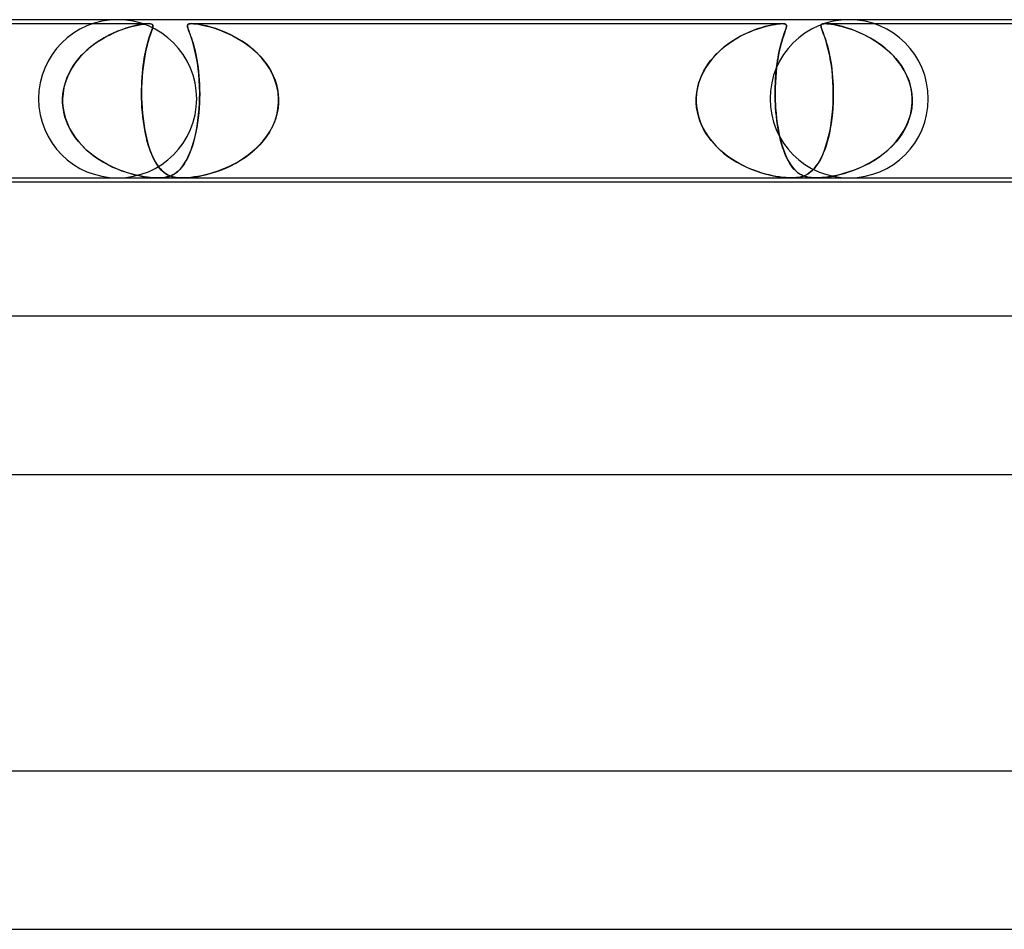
# Model space of a CAD drawing. Header units: millimetres. Extents: x -305 to 305, y -2 to 230.
# Tile 20 of 63: x -132 to -107, y 207 to 230. Entities that reach past the tile are written whole.
import ezdxf

# ---------------------------------------------------------------- set-up
doc = ezdxf.new("R2010")
doc.units = ezdxf.units.MM
doc.layers.add('HIDDEN', color=7, linetype='Continuous')
doc.layers.add('THICK', color=7, linetype='Continuous')

msp = doc.modelspace()

# ---------------------------------------------------------------- linework, layer by layer
at = {"layer": 'HIDDEN'}
for p, q in [((-143.652, 229.9), (-128.713, 229.9)), ((-129.233, 229.802), (-129.149, 229.825)), ((-129.105, 229.837), (-129.2, 229.811)), ((-129.149, 229.825), (-129.065, 229.847)), ((-129.013, 229.859), (-129.105, 229.837)), ((-129.065, 229.847), (-128.983, 229.865)), ((-128.925, 229.876), (-129.013, 229.859)), ((-128.983, 229.865), (-128.905, 229.88)), ((-128.844, 229.889), (-128.925, 229.876)), ((-128.905, 229.88), (-128.833, 229.891)), ((-128.772, 229.897), (-128.844, 229.889)), ((-128.833, 229.891), (-128.768, 229.898)), ((-128.712, 229.9), (-128.772, 229.897)), ((-128.768, 229.898), (-128.713, 229.9)), ((-128.713, 229.9), (-128.668, 229.897)), ((-128.67, 229.898), (-128.712, 229.9)), ((-128.64, 229.891), (-128.67, 229.898)), ((-128.668, 229.897), (-128.636, 229.889)), ((-128.621, 229.88), (-128.64, 229.891)), ((-128.636, 229.889), (-128.618, 229.876)), ((-128.611, 229.865), (-128.621, 229.88)), ((-128.618, 229.876), (-128.609, 229.859)), ((-128.613, 229.802), (-128.608, 229.825)), ((-128.607, 229.847), (-128.611, 229.865)), ((-128.607, 229.837), (-128.611, 229.811)), ((-128.609, 229.859), (-128.607, 229.837)), ((-128.608, 229.825), (-128.607, 229.847)), ((-127.735, 229.842), (-127.732, 229.865)), ((-127.734, 229.857), (-127.735, 229.839)), ((-127.731, 229.811), (-127.735, 229.842)), ((-127.735, 229.839), (-127.732, 229.817)), ((-127.729, 229.872), (-127.734, 229.857)), ((-127.732, 229.865), (-127.719, 229.882)), ((-127.717, 229.884), (-127.729, 229.872)), ((-127.719, 229.882), (-127.698, 229.893)), ((-127.698, 229.893), (-127.717, 229.884)), ((-127.669, 229.898), (-127.698, 229.893)), ((-127.698, 229.893), (-127.669, 229.898)), ((-127.632, 229.9), (-127.669, 229.898)), ((-127.669, 229.898), (-127.632, 229.9)), ((-127.632, 229.9), (-127.584, 229.898)), ((-127.632, 229.9), (-112.691, 229.9)), ((-127.584, 229.898), (-127.63, 229.9)), ((-127.526, 229.893), (-127.584, 229.898)), ((-127.584, 229.898), (-127.528, 229.893)), ((-127.528, 229.893), (-127.464, 229.884)), ((-127.452, 229.882), (-127.526, 229.893)), ((-127.464, 229.884), (-127.396, 229.872)), ((-127.361, 229.865), (-127.452, 229.882)), ((-127.396, 229.872), (-127.323, 229.857)), ((-127.255, 229.842), (-127.361, 229.865)), ((-127.323, 229.857), (-127.246, 229.839)), ((-127.141, 229.811), (-127.255, 229.842)), ((-127.246, 229.839), (-127.163, 229.817)), ((-113.173, 229.813), (-113.094, 229.834)), ((-113.046, 229.846), (-113.133, 229.824)), ((-113.094, 229.834), (-113.016, 229.853)), ((-112.963, 229.865), (-113.046, 229.846)), ((-113.016, 229.853), (-112.941, 229.869)), ((-112.883, 229.88), (-112.963, 229.865)), ((-112.941, 229.869), (-112.869, 229.882)), ((-112.81, 229.891), (-112.883, 229.88)), ((-112.869, 229.882), (-112.803, 229.892)), ((-112.745, 229.898), (-112.81, 229.891)), ((-112.803, 229.892), (-112.743, 229.898)), ((-112.691, 229.9), (-112.745, 229.898)), ((-112.743, 229.898), (-112.692, 229.9)), ((-112.692, 229.9), (-112.649, 229.898)), ((-112.65, 229.898), (-112.691, 229.9)), ((-112.622, 229.892), (-112.65, 229.898)), ((-112.649, 229.898), (-112.619, 229.891)), ((-112.603, 229.882), (-112.622, 229.892)), ((-112.619, 229.891), (-112.6, 229.88)), ((-112.591, 229.869), (-112.603, 229.882)), ((-112.6, 229.88), (-112.589, 229.865)), ((-112.586, 229.853), (-112.591, 229.869)), ((-112.589, 229.865), (-112.585, 229.846)), ((-112.589, 229.813), (-112.585, 229.834)), ((-112.585, 229.846), (-112.587, 229.824)), ((-112.585, 229.834), (-112.586, 229.853)), ((-111.714, 229.851), (-111.708, 229.871)), ((-111.712, 229.861), (-111.714, 229.845)), ((-111.712, 229.826), (-111.714, 229.851)), ((-111.714, 229.845), (-111.712, 229.826)), ((-111.705, 229.875), (-111.712, 229.861)), ((-111.712, 229.826), (-111.707, 229.804)), ((-111.705, 229.795), (-111.712, 229.826)), ((-111.708, 229.871), (-111.694, 229.885)), ((-111.693, 229.885), (-111.705, 229.875)), ((-111.694, 229.885), (-111.673, 229.894)), ((-111.673, 229.893), (-111.693, 229.885)), ((-111.646, 229.898), (-111.673, 229.893)), ((-111.673, 229.894), (-111.645, 229.898)), ((-111.61, 229.9), (-111.646, 229.898)), ((-111.645, 229.898), (-111.61, 229.9)), ((-111.61, 229.9), (-111.566, 229.898)), ((-111.565, 229.898), (-111.609, 229.9)), ((-111.609, 229.9), (-96.67, 229.9)), ((-111.566, 229.898), (-111.513, 229.894)), ((-111.513, 229.894), (-111.565, 229.898)), ((-111.447, 229.885), (-111.513, 229.894)), ((-111.513, 229.894), (-111.454, 229.886)), ((-111.454, 229.886), (-111.39, 229.875)), ((-111.367, 229.871), (-111.447, 229.885)), ((-111.39, 229.875), (-111.323, 229.862)), ((-111.274, 229.851), (-111.367, 229.871)), ((-111.323, 229.862), (-111.252, 229.846)), ((-111.172, 229.826), (-111.274, 229.851)), ((-111.252, 229.846), (-111.176, 229.827)), ((-111.176, 229.827), (-111.096, 229.804)), ((-111.064, 229.795), (-111.172, 229.826)), ((-129.725, 229.605), (-129.839, 229.544)), ((-129.79, 229.571), (-129.692, 229.621)), ((-129.612, 229.659), (-129.725, 229.605)), ((-129.692, 229.621), (-129.595, 229.667)), ((-129.503, 229.706), (-129.612, 229.659)), ((-129.595, 229.667), (-129.5, 229.707)), ((-129.397, 229.747), (-129.503, 229.706)), ((-129.5, 229.707), (-129.408, 229.743)), ((-129.408, 229.743), (-129.318, 229.774)), ((-129.296, 229.782), (-129.397, 229.747)), ((-129.318, 229.774), (-129.233, 229.802)), ((-129.2, 229.811), (-129.296, 229.782)), ((-128.679, 229.605), (-128.7, 229.544)), ((-128.691, 229.571), (-128.674, 229.621)), ((-128.661, 229.659), (-128.679, 229.605)), ((-128.674, 229.621), (-128.658, 229.667)), ((-128.644, 229.706), (-128.661, 229.659)), ((-128.658, 229.667), (-128.643, 229.707)), ((-128.63, 229.747), (-128.644, 229.706)), ((-128.643, 229.707), (-128.631, 229.743)), ((-128.631, 229.743), (-128.621, 229.774)), ((-128.618, 229.782), (-128.63, 229.747)), ((-128.621, 229.774), (-128.613, 229.802)), ((-128.611, 229.811), (-128.618, 229.782)), ((-127.732, 229.817), (-127.725, 229.791)), ((-127.72, 229.774), (-127.731, 229.811)), ((-127.725, 229.791), (-127.716, 229.761)), ((-127.704, 229.729), (-127.72, 229.774)), ((-127.716, 229.761), (-127.703, 229.727)), ((-127.683, 229.674), (-127.704, 229.729)), ((-127.703, 229.727), (-127.688, 229.688)), ((-127.688, 229.688), (-127.672, 229.643)), ((-127.66, 229.611), (-127.683, 229.674)), ((-127.672, 229.643), (-127.653, 229.593)), ((-127.634, 229.537), (-127.66, 229.611)), ((-127.653, 229.593), (-127.634, 229.536)), ((-127.163, 229.817), (-127.076, 229.792)), ((-127.02, 229.774), (-127.141, 229.811)), ((-127.076, 229.792), (-126.986, 229.762)), ((-126.893, 229.729), (-127.02, 229.774)), ((-126.986, 229.762), (-126.892, 229.728)), ((-126.761, 229.674), (-126.893, 229.729)), ((-126.892, 229.728), (-126.794, 229.688)), ((-126.794, 229.688), (-126.693, 229.644)), ((-126.624, 229.611), (-126.761, 229.674)), ((-126.693, 229.644), (-126.59, 229.593)), ((-126.485, 229.537), (-126.624, 229.611)), ((-126.59, 229.593), (-126.486, 229.537)), ((-113.75, 229.581), (-113.859, 229.519)), ((-113.779, 229.565), (-113.688, 229.613)), ((-113.641, 229.636), (-113.75, 229.581)), ((-113.688, 229.613), (-113.596, 229.656)), ((-113.533, 229.685), (-113.641, 229.636)), ((-113.596, 229.656), (-113.506, 229.696)), ((-113.427, 229.728), (-113.533, 229.685)), ((-113.506, 229.696), (-113.419, 229.731)), ((-113.324, 229.765), (-113.427, 229.728)), ((-113.419, 229.731), (-113.333, 229.762)), ((-113.333, 229.762), (-113.251, 229.789)), ((-113.226, 229.797), (-113.324, 229.765)), ((-113.251, 229.789), (-113.173, 229.813)), ((-113.133, 229.824), (-113.226, 229.797)), ((-112.665, 229.581), (-112.685, 229.519)), ((-112.671, 229.565), (-112.655, 229.613)), ((-112.647, 229.636), (-112.665, 229.581)), ((-112.655, 229.613), (-112.64, 229.656)), ((-112.63, 229.685), (-112.647, 229.636)), ((-112.64, 229.656), (-112.626, 229.696)), ((-112.615, 229.728), (-112.63, 229.685)), ((-112.626, 229.696), (-112.613, 229.731)), ((-112.602, 229.765), (-112.615, 229.728)), ((-112.613, 229.731), (-112.603, 229.762)), ((-112.603, 229.762), (-112.595, 229.789)), ((-112.592, 229.797), (-112.602, 229.765)), ((-112.595, 229.789), (-112.589, 229.813)), ((-112.587, 229.824), (-112.592, 229.797)), ((-111.707, 229.804), (-111.699, 229.778)), ((-111.692, 229.757), (-111.705, 229.795)), ((-111.699, 229.778), (-111.689, 229.748)), ((-111.676, 229.714), (-111.692, 229.757)), ((-111.689, 229.748), (-111.677, 229.714)), ((-111.677, 229.714), (-111.662, 229.676)), ((-111.657, 229.662), (-111.676, 229.714)), ((-111.662, 229.676), (-111.646, 229.633)), ((-111.635, 229.602), (-111.657, 229.662)), ((-111.646, 229.633), (-111.629, 229.585)), ((-111.611, 229.534), (-111.635, 229.602)), ((-111.629, 229.585), (-111.61, 229.531)), ((-111.096, 229.804), (-111.013, 229.778)), ((-110.951, 229.757), (-111.064, 229.795)), ((-111.013, 229.778), (-110.927, 229.749)), ((-110.833, 229.714), (-110.951, 229.757)), ((-110.927, 229.749), (-110.837, 229.715)), ((-110.837, 229.715), (-110.744, 229.677)), ((-110.711, 229.662), (-110.833, 229.714)), ((-110.744, 229.677), (-110.649, 229.634)), ((-110.585, 229.602), (-110.711, 229.662)), ((-110.649, 229.634), (-110.553, 229.586)), ((-110.458, 229.534), (-110.585, 229.602)), ((-110.553, 229.586), (-110.455, 229.532)), ((-130.248, 229.256), (-130.162, 229.327)), ((-130.067, 229.399), (-130.177, 229.316)), ((-130.162, 229.327), (-130.073, 229.394)), ((-130.073, 229.394), (-129.981, 229.457)), ((-129.954, 229.475), (-130.067, 229.399)), ((-129.981, 229.457), (-129.886, 229.516)), ((-129.839, 229.544), (-129.954, 229.475)), ((-129.886, 229.516), (-129.79, 229.571)), ((-128.778, 229.256), (-128.761, 229.327)), ((-128.743, 229.399), (-128.764, 229.316)), ((-128.761, 229.327), (-128.743, 229.394)), ((-128.721, 229.475), (-128.743, 229.399)), ((-128.743, 229.394), (-128.726, 229.457)), ((-128.726, 229.457), (-128.708, 229.516)), ((-128.7, 229.544), (-128.721, 229.475)), ((-128.708, 229.516), (-128.691, 229.571)), ((-127.607, 229.453), (-127.634, 229.537)), ((-127.634, 229.536), (-127.613, 229.474)), ((-127.613, 229.474), (-127.592, 229.405)), ((-127.58, 229.361), (-127.607, 229.453)), ((-127.592, 229.405), (-127.571, 229.33)), ((-127.553, 229.259), (-127.58, 229.361)), ((-127.571, 229.33), (-127.551, 229.25)), ((-126.486, 229.537), (-126.381, 229.475)), ((-126.347, 229.453), (-126.485, 229.537)), ((-126.381, 229.475), (-126.277, 229.406)), ((-126.214, 229.361), (-126.347, 229.453)), ((-126.277, 229.406), (-126.174, 229.331)), ((-126.086, 229.259), (-126.214, 229.361)), ((-126.174, 229.331), (-126.076, 229.251)), ((-114.21, 229.269), (-114.129, 229.336)), ((-114.074, 229.377), (-114.179, 229.296)), ((-114.129, 229.336), (-114.045, 229.399)), ((-113.967, 229.452), (-114.074, 229.377)), ((-114.045, 229.399), (-113.958, 229.458)), ((-113.859, 229.519), (-113.967, 229.452)), ((-113.958, 229.458), (-113.869, 229.513)), ((-113.869, 229.513), (-113.779, 229.565)), ((-112.753, 229.269), (-112.737, 229.336)), ((-112.726, 229.377), (-112.746, 229.296)), ((-112.737, 229.336), (-112.72, 229.399)), ((-112.705, 229.452), (-112.726, 229.377)), ((-112.72, 229.399), (-112.704, 229.458)), ((-112.685, 229.519), (-112.705, 229.452)), ((-112.704, 229.458), (-112.687, 229.513)), ((-112.687, 229.513), (-112.671, 229.565)), ((-111.586, 229.457), (-111.611, 229.534)), ((-111.61, 229.531), (-111.591, 229.473)), ((-111.591, 229.473), (-111.571, 229.408)), ((-111.561, 229.373), (-111.586, 229.457)), ((-111.571, 229.408), (-111.551, 229.338)), ((-111.536, 229.281), (-111.561, 229.373)), ((-111.551, 229.338), (-111.532, 229.264)), ((-110.331, 229.457), (-110.458, 229.534)), ((-110.455, 229.532), (-110.357, 229.474)), ((-110.357, 229.474), (-110.26, 229.41)), ((-110.208, 229.373), (-110.331, 229.457)), ((-110.26, 229.41), (-110.163, 229.339)), ((-110.089, 229.281), (-110.208, 229.373)), ((-110.163, 229.339), (-110.07, 229.265)), ((-130.484, 229.018), (-130.41, 229.101)), ((-130.382, 229.131), (-130.475, 229.028)), ((-130.41, 229.101), (-130.331, 229.181)), ((-130.282, 229.227), (-130.382, 229.131)), ((-130.331, 229.181), (-130.248, 229.256)), ((-130.177, 229.316), (-130.282, 229.227)), ((-128.826, 229.018), (-128.811, 229.101)), ((-128.805, 229.131), (-128.824, 229.028)), ((-128.811, 229.101), (-128.795, 229.181)), ((-128.785, 229.227), (-128.805, 229.131)), ((-128.795, 229.181), (-128.778, 229.256)), ((-128.764, 229.316), (-128.785, 229.227)), ((-127.528, 229.149), (-127.553, 229.259)), ((-127.551, 229.25), (-127.532, 229.166)), ((-127.532, 229.166), (-127.513, 229.078)), ((-127.504, 229.03), (-127.528, 229.149)), ((-127.513, 229.078), (-127.496, 228.986)), ((-125.966, 229.149), (-126.086, 229.259)), ((-126.076, 229.251), (-125.984, 229.167)), ((-125.984, 229.167), (-125.898, 229.079)), ((-125.854, 229.03), (-125.966, 229.149)), ((-125.898, 229.079), (-125.818, 228.987)), ((-114.376, 229.113), (-114.467, 229.011)), ((-114.435, 229.048), (-114.364, 229.126)), ((-114.279, 229.208), (-114.376, 229.113)), ((-114.364, 229.126), (-114.289, 229.199)), ((-114.289, 229.199), (-114.21, 229.269)), ((-114.179, 229.296), (-114.279, 229.208)), ((-112.786, 229.113), (-112.804, 229.011)), ((-112.798, 229.048), (-112.784, 229.126)), ((-112.767, 229.208), (-112.786, 229.113)), ((-112.784, 229.126), (-112.768, 229.199)), ((-112.768, 229.199), (-112.753, 229.269)), ((-112.746, 229.296), (-112.767, 229.208)), ((-111.513, 229.181), (-111.536, 229.281)), ((-111.532, 229.264), (-111.514, 229.186)), ((-111.514, 229.186), (-111.496, 229.104)), ((-111.49, 229.075), (-111.513, 229.181)), ((-111.496, 229.104), (-111.479, 229.019)), ((-109.977, 229.181), (-110.089, 229.281)), ((-110.07, 229.265), (-109.983, 229.187)), ((-109.983, 229.187), (-109.9, 229.105)), ((-109.872, 229.075), (-109.977, 229.181)), ((-109.9, 229.105), (-109.822, 229.02)), ((-130.677, 228.744), (-130.618, 228.839)), ((-130.562, 228.919), (-130.641, 228.803)), ((-130.618, 228.839), (-130.554, 228.93)), ((-130.475, 229.028), (-130.562, 228.919)), ((-130.554, 228.93), (-130.484, 229.018)), ((-128.863, 228.744), (-128.852, 228.839)), ((-128.841, 228.919), (-128.857, 228.803)), ((-128.852, 228.839), (-128.839, 228.93)), ((-128.824, 229.028), (-128.841, 228.919)), ((-128.839, 228.93), (-128.826, 229.018)), ((-127.483, 228.903), (-127.504, 229.03)), ((-127.496, 228.986), (-127.481, 228.891)), ((-127.464, 228.768), (-127.483, 228.903)), ((-127.481, 228.891), (-127.467, 228.792)), ((-125.752, 228.903), (-125.854, 229.03)), ((-125.818, 228.987), (-125.744, 228.892)), ((-125.662, 228.768), (-125.752, 228.903)), ((-125.744, 228.892), (-125.677, 228.792)), ((-114.551, 228.903), (-114.627, 228.789)), ((-114.623, 228.795), (-114.565, 228.883)), ((-114.565, 228.883), (-114.503, 228.967)), ((-114.467, 229.011), (-114.551, 228.903)), ((-114.503, 228.967), (-114.435, 229.048)), ((-112.821, 228.903), (-112.835, 228.789)), ((-112.835, 228.795), (-112.824, 228.883)), ((-112.824, 228.883), (-112.811, 228.967)), ((-112.804, 229.011), (-112.821, 228.903)), ((-112.811, 228.967), (-112.798, 229.048)), ((-111.469, 228.961), (-111.49, 229.075)), ((-111.479, 229.019), (-111.464, 228.931)), ((-111.451, 228.84), (-111.469, 228.961)), ((-111.464, 228.931), (-111.45, 228.839)), ((-111.434, 228.713), (-111.451, 228.84)), ((-111.45, 228.839), (-111.438, 228.745)), ((-109.774, 228.961), (-109.872, 229.075)), ((-109.822, 229.02), (-109.751, 228.931)), ((-109.685, 228.84), (-109.774, 228.961)), ((-109.751, 228.931), (-109.685, 228.84)), ((-109.607, 228.713), (-109.685, 228.84)), ((-109.685, 228.84), (-109.626, 228.745)), ((-130.775, 228.543), (-130.729, 228.645)), ((-130.711, 228.681), (-130.771, 228.554)), ((-130.729, 228.645), (-130.677, 228.744)), ((-130.641, 228.803), (-130.711, 228.681)), ((-128.882, 228.543), (-128.873, 228.645)), ((-128.87, 228.681), (-128.881, 228.554)), ((-128.873, 228.645), (-128.863, 228.744)), ((-128.857, 228.803), (-128.87, 228.681)), ((-127.467, 228.792), (-127.455, 228.689)), ((-127.448, 228.625), (-127.464, 228.768)), ((-127.455, 228.689), (-127.444, 228.582)), ((-127.436, 228.475), (-127.448, 228.625)), ((-127.444, 228.582), (-127.436, 228.472)), ((-125.677, 228.792), (-125.617, 228.69)), ((-125.584, 228.625), (-125.662, 228.768)), ((-125.617, 228.69), (-125.564, 228.583)), ((-125.521, 228.475), (-125.584, 228.625)), ((-125.564, 228.583), (-125.52, 228.472)), ((-114.764, 228.513), (-114.723, 228.61)), ((-114.694, 228.669), (-114.752, 228.543)), ((-114.723, 228.61), (-114.676, 228.704)), ((-114.627, 228.789), (-114.694, 228.669)), ((-114.676, 228.704), (-114.623, 228.795)), ((-112.861, 228.513), (-112.853, 228.61)), ((-112.848, 228.669), (-112.859, 228.543)), ((-112.853, 228.61), (-112.845, 228.704)), ((-112.835, 228.789), (-112.848, 228.669)), ((-112.845, 228.704), (-112.835, 228.795)), ((-111.438, 228.745), (-111.427, 228.647)), ((-111.421, 228.579), (-111.434, 228.713)), ((-111.427, 228.647), (-111.418, 228.546)), ((-109.626, 228.745), (-109.572, 228.648)), ((-109.54, 228.579), (-109.607, 228.713)), ((-109.572, 228.648), (-109.526, 228.546)), ((-130.869, 228.222), (-130.845, 228.331)), ((-130.82, 228.421), (-130.857, 228.283)), ((-130.845, 228.331), (-130.814, 228.438)), ((-130.771, 228.554), (-130.82, 228.421)), ((-130.814, 228.438), (-130.775, 228.543)), ((-128.895, 228.222), (-128.892, 228.331)), ((-128.889, 228.421), (-128.894, 228.283)), ((-128.892, 228.331), (-128.888, 228.438)), ((-128.881, 228.554), (-128.889, 228.421)), ((-128.888, 228.438), (-128.882, 228.543)), ((-127.428, 228.32), (-127.436, 228.475)), ((-127.436, 228.472), (-127.43, 228.358)), ((-127.43, 228.358), (-127.426, 228.24)), ((-125.473, 228.32), (-125.521, 228.475)), ((-125.52, 228.472), (-125.483, 228.358)), ((-125.483, 228.358), (-125.455, 228.241)), ((-114.799, 228.412), (-114.835, 228.278)), ((-114.827, 228.312), (-114.799, 228.413)), ((-114.752, 228.543), (-114.799, 228.412)), ((-114.799, 228.413), (-114.764, 228.513)), ((-112.866, 228.412), (-112.871, 228.278)), ((-112.87, 228.312), (-112.866, 228.413)), ((-112.859, 228.543), (-112.866, 228.412)), ((-112.866, 228.413), (-112.861, 228.513)), ((-111.411, 228.439), (-111.421, 228.579)), ((-111.418, 228.546), (-111.411, 228.442)), ((-111.411, 228.442), (-111.406, 228.335)), ((-111.404, 228.295), (-111.411, 228.439)), ((-111.406, 228.335), (-111.403, 228.225)), ((-109.485, 228.439), (-109.54, 228.579)), ((-109.526, 228.546), (-109.486, 228.442)), ((-109.486, 228.442), (-109.454, 228.335)), ((-109.444, 228.295), (-109.485, 228.439)), ((-109.454, 228.335), (-109.429, 228.225)), ((-130.881, 228.142), (-130.891, 228)), ((-130.891, 228), (-130.884, 228.112)), ((-130.884, 228.112), (-130.869, 228.222)), ((-130.857, 228.283), (-130.881, 228.142)), ((-128.894, 228.283), (-128.895, 228.142)), ((-128.895, 228.112), (-128.895, 228.222)), ((-128.895, 228.142), (-128.894, 228)), ((-128.894, 228), (-128.895, 228.112)), ((-127.425, 228.161), (-127.428, 228.32)), ((-127.427, 228), (-127.425, 228.161)), ((-127.425, 228.121), (-127.427, 228)), ((-127.426, 228.24), (-127.425, 228.121)), ((-125.442, 228.161), (-125.473, 228.32)), ((-125.455, 228.241), (-125.437, 228.121)), ((-125.429, 228), (-125.442, 228.161)), ((-125.437, 228.121), (-125.429, 228)), ((-114.858, 228.14), (-114.868, 228)), ((-114.868, 228), (-114.862, 228.105)), ((-114.862, 228.105), (-114.848, 228.209)), ((-114.835, 228.278), (-114.858, 228.14)), ((-114.848, 228.209), (-114.827, 228.312)), ((-112.872, 228.209), (-112.87, 228.312)), ((-112.871, 228.278), (-112.872, 228.14)), ((-112.872, 228.105), (-112.872, 228.209)), ((-112.872, 228.14), (-112.87, 228)), ((-112.87, 228), (-112.872, 228.105)), ((-111.402, 228.149), (-111.404, 228.295)), ((-111.403, 228.225), (-111.402, 228.113)), ((-111.403, 228), (-111.402, 228.149)), ((-111.402, 228.113), (-111.403, 228)), ((-109.417, 228.149), (-109.444, 228.295)), ((-109.429, 228.225), (-109.413, 228.113)), ((-109.406, 228), (-109.417, 228.149)), ((-109.413, 228.113), (-109.406, 228)), ((-130.891, 227.983), (-130.891, 228)), ((-130.891, 228), (-130.891, 227.983)), ((-130.891, 227.967), (-130.891, 227.983)), ((-130.891, 227.983), (-130.891, 227.967)), ((-130.891, 227.95), (-130.891, 227.967)), ((-130.891, 227.967), (-130.891, 227.95)), ((-130.891, 227.933), (-130.891, 227.95)), ((-130.891, 227.95), (-130.891, 227.933)), ((-130.891, 227.917), (-130.891, 227.933)), ((-130.891, 227.933), (-130.891, 227.917)), ((-130.89, 227.9), (-130.891, 227.917)), ((-130.891, 227.917), (-130.89, 227.9)), ((-130.88, 227.781), (-130.89, 227.9)), ((-130.89, 227.9), (-130.878, 227.765)), ((-128.894, 228), (-128.893, 227.983)), ((-128.893, 227.983), (-128.894, 228)), ((-128.893, 227.983), (-128.893, 227.967)), ((-128.893, 227.967), (-128.893, 227.983)), ((-128.893, 227.967), (-128.892, 227.95)), ((-128.892, 227.95), (-128.893, 227.967)), ((-128.892, 227.95), (-128.891, 227.933)), ((-128.891, 227.933), (-128.892, 227.95)), ((-128.891, 227.933), (-128.891, 227.917)), ((-128.891, 227.917), (-128.891, 227.933)), ((-128.891, 227.917), (-128.89, 227.9)), ((-128.89, 227.9), (-128.891, 227.917)), ((-128.89, 227.9), (-128.883, 227.765)), ((-128.884, 227.781), (-128.89, 227.9)), ((-127.439, 227.747), (-127.43, 227.9)), ((-127.43, 227.9), (-127.437, 227.771)), ((-127.429, 227.917), (-127.43, 227.9)), ((-127.43, 227.9), (-127.429, 227.917)), ((-127.428, 227.95), (-127.429, 227.933)), ((-127.429, 227.933), (-127.428, 227.95)), ((-127.429, 227.933), (-127.429, 227.917)), ((-127.429, 227.917), (-127.429, 227.933)), ((-127.427, 227.983), (-127.428, 227.967)), ((-127.428, 227.967), (-127.427, 227.983)), ((-127.428, 227.967), (-127.428, 227.95)), ((-127.428, 227.95), (-127.428, 227.967)), ((-127.427, 228), (-127.427, 227.983)), ((-127.427, 227.983), (-127.427, 228)), ((-125.445, 227.747), (-125.43, 227.9)), ((-125.43, 227.9), (-125.441, 227.77)), ((-125.43, 227.9), (-125.429, 227.917)), ((-125.429, 227.917), (-125.43, 227.9)), ((-125.429, 227.983), (-125.429, 228)), ((-125.429, 228), (-125.429, 227.983)), ((-125.429, 227.967), (-125.429, 227.983)), ((-125.429, 227.983), (-125.429, 227.967)), ((-125.429, 227.95), (-125.429, 227.967)), ((-125.429, 227.967), (-125.429, 227.95)), ((-125.429, 227.933), (-125.429, 227.95)), ((-125.429, 227.95), (-125.429, 227.933)), ((-125.429, 227.917), (-125.429, 227.933)), ((-125.429, 227.933), (-125.429, 227.917)), ((-114.868, 227.983), (-114.868, 228)), ((-114.868, 228), (-114.868, 227.983)), ((-114.868, 227.967), (-114.868, 227.983)), ((-114.868, 227.983), (-114.868, 227.967)), ((-114.868, 227.95), (-114.868, 227.967)), ((-114.868, 227.967), (-114.868, 227.95)), ((-114.868, 227.933), (-114.868, 227.95)), ((-114.868, 227.95), (-114.868, 227.933)), ((-114.868, 227.917), (-114.868, 227.933)), ((-114.868, 227.933), (-114.868, 227.917)), ((-114.867, 227.9), (-114.868, 227.917)), ((-114.868, 227.917), (-114.867, 227.9)), ((-114.857, 227.784), (-114.867, 227.9)), ((-114.867, 227.9), (-114.855, 227.766)), ((-112.87, 228), (-112.87, 227.983)), ((-112.87, 227.983), (-112.87, 228)), ((-112.87, 227.983), (-112.869, 227.967)), ((-112.869, 227.967), (-112.87, 227.983)), ((-112.869, 227.967), (-112.869, 227.95)), ((-112.869, 227.95), (-112.869, 227.967)), ((-112.869, 227.95), (-112.868, 227.933)), ((-112.868, 227.933), (-112.869, 227.95)), ((-112.868, 227.933), (-112.868, 227.917)), ((-112.868, 227.917), (-112.868, 227.933)), ((-112.868, 227.917), (-112.867, 227.9)), ((-112.867, 227.9), (-112.868, 227.917)), ((-112.867, 227.9), (-112.86, 227.766)), ((-112.861, 227.784), (-112.867, 227.9)), ((-111.416, 227.746), (-111.407, 227.9)), ((-111.407, 227.9), (-111.414, 227.766)), ((-111.406, 227.917), (-111.407, 227.9)), ((-111.407, 227.9), (-111.406, 227.917)), ((-111.405, 227.933), (-111.406, 227.917)), ((-111.406, 227.917), (-111.405, 227.933)), ((-111.404, 227.967), (-111.405, 227.95)), ((-111.405, 227.95), (-111.404, 227.967)), ((-111.405, 227.95), (-111.405, 227.933)), ((-111.405, 227.933), (-111.405, 227.95)), ((-111.403, 228), (-111.404, 227.983)), ((-111.404, 227.983), (-111.403, 228)), ((-111.404, 227.983), (-111.404, 227.967)), ((-111.404, 227.967), (-111.404, 227.983)), ((-109.422, 227.746), (-109.407, 227.9)), ((-109.407, 227.9), (-109.419, 227.766)), ((-109.407, 227.9), (-109.406, 227.917)), ((-109.406, 227.917), (-109.407, 227.9)), ((-109.406, 227.983), (-109.406, 228)), ((-109.406, 228), (-109.406, 227.983)), ((-109.405, 227.967), (-109.406, 227.983)), ((-109.406, 227.983), (-109.405, 227.967)), ((-109.406, 227.95), (-109.405, 227.967)), ((-109.405, 227.967), (-109.406, 227.95)), ((-109.406, 227.933), (-109.406, 227.95)), ((-109.406, 227.95), (-109.406, 227.933)), ((-109.406, 227.917), (-109.406, 227.933)), ((-109.406, 227.933), (-109.406, 227.917)), ((-130.861, 227.663), (-130.88, 227.781)), ((-130.878, 227.765), (-130.854, 227.632)), ((-130.832, 227.547), (-130.861, 227.663)), ((-130.854, 227.632), (-130.818, 227.501)), ((-128.875, 227.663), (-128.884, 227.781)), ((-128.883, 227.765), (-128.872, 227.632)), ((-128.863, 227.547), (-128.875, 227.663)), ((-128.872, 227.632), (-128.858, 227.501)), ((-127.469, 227.452), (-127.452, 227.597)), ((-127.448, 227.641), (-127.461, 227.515)), ((-127.452, 227.597), (-127.439, 227.747)), ((-127.437, 227.771), (-127.448, 227.641)), ((-125.52, 227.452), (-125.475, 227.597)), ((-125.465, 227.641), (-125.499, 227.514)), ((-125.475, 227.597), (-125.445, 227.747)), ((-125.441, 227.77), (-125.465, 227.641)), ((-114.839, 227.67), (-114.857, 227.784)), ((-114.855, 227.766), (-114.831, 227.635)), ((-114.812, 227.557), (-114.839, 227.67)), ((-114.831, 227.635), (-114.796, 227.505)), ((-112.852, 227.67), (-112.861, 227.784)), ((-112.86, 227.766), (-112.849, 227.635)), ((-112.841, 227.557), (-112.852, 227.67)), ((-112.849, 227.635), (-112.835, 227.505)), ((-111.447, 227.448), (-111.429, 227.595)), ((-111.425, 227.633), (-111.44, 227.503)), ((-111.429, 227.595), (-111.416, 227.746)), ((-111.414, 227.766), (-111.425, 227.633)), ((-109.498, 227.448), (-109.453, 227.595)), ((-109.443, 227.633), (-109.48, 227.502)), ((-109.453, 227.595), (-109.422, 227.746)), ((-109.419, 227.766), (-109.443, 227.633)), ((-130.794, 227.433), (-130.832, 227.547)), ((-130.818, 227.501), (-130.771, 227.374)), ((-130.748, 227.322), (-130.794, 227.433)), ((-130.771, 227.374), (-130.713, 227.25)), ((-128.849, 227.433), (-128.863, 227.547)), ((-128.858, 227.501), (-128.841, 227.374)), ((-128.833, 227.322), (-128.849, 227.433)), ((-128.841, 227.374), (-128.821, 227.25)), ((-127.478, 227.391), (-127.497, 227.272)), ((-127.491, 227.311), (-127.469, 227.452)), ((-127.461, 227.515), (-127.478, 227.391)), ((-125.544, 227.391), (-125.599, 227.271)), ((-125.579, 227.311), (-125.52, 227.452)), ((-125.499, 227.514), (-125.544, 227.391)), ((-114.776, 227.446), (-114.812, 227.557)), ((-114.796, 227.505), (-114.749, 227.377)), ((-114.732, 227.338), (-114.776, 227.446)), ((-114.749, 227.377), (-114.692, 227.254)), ((-114.681, 227.234), (-114.732, 227.338)), ((-112.828, 227.446), (-112.841, 227.557)), ((-112.835, 227.505), (-112.819, 227.377)), ((-112.813, 227.338), (-112.828, 227.446)), ((-112.819, 227.377), (-112.799, 227.254)), ((-112.796, 227.234), (-112.813, 227.338)), ((-111.457, 227.376), (-111.478, 227.253)), ((-111.468, 227.306), (-111.447, 227.448)), ((-111.44, 227.503), (-111.457, 227.376)), ((-109.527, 227.376), (-109.585, 227.253)), ((-109.558, 227.306), (-109.498, 227.448)), ((-109.48, 227.502), (-109.527, 227.376)), ((-130.694, 227.215), (-130.748, 227.322)), ((-130.713, 227.25), (-130.645, 227.131)), ((-130.633, 227.113), (-130.694, 227.215)), ((-130.645, 227.131), (-130.568, 227.017)), ((-130.566, 227.014), (-130.633, 227.113)), ((-128.815, 227.215), (-128.833, 227.322)), ((-128.821, 227.25), (-128.799, 227.131)), ((-128.795, 227.113), (-128.815, 227.215)), ((-128.799, 227.131), (-128.774, 227.017)), ((-128.773, 227.014), (-128.795, 227.113)), ((-127.519, 227.156), (-127.544, 227.046)), ((-127.543, 227.049), (-127.515, 227.176)), ((-127.497, 227.272), (-127.519, 227.156)), ((-127.515, 227.176), (-127.491, 227.311)), ((-125.663, 227.156), (-125.736, 227.045)), ((-125.734, 227.049), (-125.651, 227.176)), ((-125.599, 227.271), (-125.663, 227.156)), ((-125.651, 227.176), (-125.579, 227.311)), ((-114.692, 227.254), (-114.626, 227.136)), ((-114.624, 227.133), (-114.681, 227.234)), ((-114.626, 227.136), (-114.55, 227.024)), ((-114.56, 227.037), (-114.624, 227.133)), ((-112.799, 227.254), (-112.777, 227.136)), ((-112.776, 227.133), (-112.796, 227.234)), ((-112.777, 227.136), (-112.752, 227.024)), ((-112.755, 227.037), (-112.776, 227.133)), ((-111.501, 227.135), (-111.527, 227.022)), ((-111.522, 227.043), (-111.493, 227.171)), ((-111.478, 227.253), (-111.501, 227.135)), ((-111.493, 227.171), (-111.468, 227.306)), ((-109.653, 227.135), (-109.73, 227.022)), ((-109.715, 227.043), (-109.631, 227.171)), ((-109.585, 227.253), (-109.653, 227.135)), ((-109.631, 227.171), (-109.558, 227.306)), ((-130.568, 227.017), (-130.484, 226.91)), ((-130.493, 226.921), (-130.566, 227.014)), ((-130.415, 226.832), (-130.493, 226.921)), ((-130.484, 226.91), (-130.392, 226.808)), ((-128.774, 227.017), (-128.746, 226.91)), ((-128.749, 226.921), (-128.773, 227.014)), ((-128.724, 226.832), (-128.749, 226.921)), ((-128.746, 226.91), (-128.717, 226.808)), ((-127.6, 226.84), (-127.631, 226.746)), ((-127.608, 226.816), (-127.574, 226.929)), ((-127.571, 226.94), (-127.6, 226.84)), ((-127.574, 226.929), (-127.543, 227.049)), ((-127.544, 227.046), (-127.571, 226.94)), ((-125.904, 226.84), (-125.998, 226.745)), ((-125.927, 226.816), (-125.826, 226.929)), ((-125.817, 226.94), (-125.904, 226.84)), ((-125.826, 226.929), (-125.734, 227.049)), ((-125.736, 227.045), (-125.817, 226.94)), ((-114.49, 226.945), (-114.56, 227.037)), ((-114.55, 227.024), (-114.467, 226.916)), ((-114.415, 226.857), (-114.49, 226.945)), ((-114.467, 226.916), (-114.376, 226.814)), ((-114.336, 226.774), (-114.415, 226.857)), ((-112.733, 226.945), (-112.755, 227.037)), ((-112.752, 227.024), (-112.725, 226.916)), ((-112.709, 226.857), (-112.733, 226.945)), ((-112.725, 226.916), (-112.696, 226.814)), ((-112.683, 226.774), (-112.709, 226.857)), ((-111.587, 226.809), (-111.553, 226.922)), ((-111.555, 226.915), (-111.586, 226.813)), ((-111.527, 227.022), (-111.555, 226.915)), ((-111.553, 226.922), (-111.522, 227.043)), ((-109.911, 226.809), (-109.809, 226.922)), ((-109.815, 226.914), (-109.907, 226.813)), ((-109.73, 227.022), (-109.815, 226.914)), ((-109.809, 226.922), (-109.715, 227.043)), ((-130.331, 226.747), (-130.415, 226.832)), ((-130.392, 226.808), (-130.293, 226.711)), ((-130.244, 226.668), (-130.331, 226.747)), ((-130.293, 226.711), (-130.189, 226.622)), ((-130.152, 226.592), (-130.244, 226.668)), ((-130.189, 226.622), (-130.081, 226.539)), ((-130.057, 226.522), (-130.152, 226.592)), ((-128.697, 226.747), (-128.724, 226.832)), ((-128.717, 226.808), (-128.685, 226.711)), ((-128.669, 226.668), (-128.697, 226.747)), ((-128.685, 226.711), (-128.651, 226.622)), ((-128.639, 226.592), (-128.669, 226.668)), ((-128.651, 226.622), (-128.616, 226.539)), ((-128.608, 226.522), (-128.639, 226.592)), ((-127.721, 226.526), (-127.682, 226.615)), ((-127.664, 226.657), (-127.699, 226.574)), ((-127.682, 226.615), (-127.644, 226.711)), ((-127.631, 226.746), (-127.664, 226.657)), ((-127.644, 226.711), (-127.608, 226.816)), ((-126.268, 226.526), (-126.149, 226.615)), ((-126.098, 226.657), (-126.203, 226.574)), ((-126.149, 226.615), (-126.035, 226.711)), ((-125.998, 226.745), (-126.098, 226.657)), ((-126.035, 226.711), (-125.927, 226.816)), ((-114.376, 226.814), (-114.278, 226.719)), ((-114.252, 226.695), (-114.336, 226.774)), ((-114.278, 226.719), (-114.175, 226.629)), ((-114.165, 226.62), (-114.252, 226.695)), ((-114.175, 226.629), (-114.067, 226.545)), ((-114.074, 226.55), (-114.165, 226.62)), ((-112.696, 226.814), (-112.665, 226.719)), ((-112.656, 226.695), (-112.683, 226.774)), ((-112.665, 226.719), (-112.631, 226.629)), ((-112.628, 226.62), (-112.656, 226.695)), ((-112.631, 226.629), (-112.596, 226.545)), ((-112.598, 226.55), (-112.628, 226.62)), ((-111.703, 226.518), (-111.662, 226.607)), ((-111.654, 226.628), (-111.69, 226.545)), ((-111.662, 226.607), (-111.624, 226.704)), ((-111.619, 226.718), (-111.654, 226.628)), ((-111.624, 226.704), (-111.587, 226.809)), ((-111.586, 226.813), (-111.619, 226.718)), ((-110.257, 226.518), (-110.137, 226.607)), ((-110.11, 226.628), (-110.22, 226.545)), ((-110.137, 226.607), (-110.021, 226.704)), ((-110.006, 226.717), (-110.11, 226.628)), ((-110.021, 226.704), (-109.911, 226.809)), ((-109.907, 226.813), (-110.006, 226.717)), ((-130.081, 226.539), (-129.969, 226.463)), ((-129.959, 226.456), (-130.057, 226.522)), ((-129.969, 226.463), (-129.856, 226.394)), ((-129.858, 226.395), (-129.959, 226.456)), ((-129.755, 226.338), (-129.858, 226.395)), ((-129.856, 226.394), (-129.742, 226.331)), ((-128.616, 226.539), (-128.579, 226.463)), ((-128.575, 226.456), (-128.608, 226.522)), ((-128.579, 226.463), (-128.541, 226.394)), ((-128.541, 226.395), (-128.575, 226.456)), ((-128.506, 226.338), (-128.541, 226.395)), ((-128.541, 226.394), (-128.502, 226.331)), ((-127.811, 226.364), (-127.85, 226.307)), ((-127.849, 226.308), (-127.805, 226.373)), ((-127.773, 226.428), (-127.811, 226.364)), ((-127.805, 226.373), (-127.762, 226.446)), ((-127.735, 226.498), (-127.773, 226.428)), ((-127.762, 226.446), (-127.721, 226.526)), ((-127.699, 226.574), (-127.735, 226.498)), ((-126.531, 226.364), (-126.642, 226.306)), ((-126.639, 226.308), (-126.514, 226.373)), ((-126.42, 226.427), (-126.531, 226.364)), ((-126.514, 226.373), (-126.39, 226.446)), ((-126.31, 226.497), (-126.42, 226.427)), ((-126.39, 226.446), (-126.268, 226.526)), ((-126.203, 226.574), (-126.31, 226.497)), ((-113.98, 226.484), (-114.074, 226.55)), ((-114.067, 226.545), (-113.954, 226.467)), ((-113.883, 226.423), (-113.98, 226.484)), ((-113.954, 226.467), (-113.837, 226.395)), ((-113.784, 226.365), (-113.883, 226.423)), ((-113.837, 226.395), (-113.717, 226.33)), ((-113.684, 226.313), (-113.784, 226.365)), ((-112.567, 226.484), (-112.598, 226.55)), ((-112.596, 226.545), (-112.559, 226.467)), ((-112.535, 226.423), (-112.567, 226.484)), ((-112.559, 226.467), (-112.519, 226.395)), ((-112.502, 226.365), (-112.535, 226.423)), ((-112.519, 226.395), (-112.479, 226.33)), ((-112.467, 226.313), (-112.502, 226.365)), ((-111.832, 226.301), (-111.788, 226.366)), ((-111.767, 226.399), (-111.807, 226.337)), ((-111.788, 226.366), (-111.744, 226.438)), ((-111.728, 226.469), (-111.767, 226.399)), ((-111.744, 226.438), (-111.703, 226.518)), ((-111.69, 226.545), (-111.728, 226.469)), ((-110.631, 226.301), (-110.505, 226.366)), ((-110.446, 226.399), (-110.56, 226.336)), ((-110.505, 226.366), (-110.38, 226.438)), ((-110.332, 226.468), (-110.446, 226.399)), ((-110.38, 226.438), (-110.257, 226.518)), ((-110.22, 226.545), (-110.332, 226.468)), ((-129.651, 226.286), (-129.755, 226.338)), ((-129.742, 226.331), (-129.627, 226.275)), ((-129.548, 226.24), (-129.651, 226.286)), ((-129.627, 226.275), (-129.512, 226.225)), ((-129.446, 226.198), (-129.548, 226.24)), ((-129.512, 226.225), (-129.398, 226.18)), ((-129.346, 226.162), (-129.446, 226.198)), ((-129.398, 226.18), (-129.286, 226.142)), ((-129.249, 226.13), (-129.346, 226.162)), ((-129.286, 226.142), (-129.177, 226.109)), ((-129.155, 226.102), (-129.249, 226.13)), ((-129.177, 226.109), (-129.07, 226.08)), ((-129.064, 226.079), (-129.155, 226.102)), ((-128.47, 226.286), (-128.506, 226.338)), ((-128.502, 226.331), (-128.461, 226.275)), ((-128.433, 226.24), (-128.47, 226.286)), ((-128.461, 226.275), (-128.42, 226.225)), ((-128.395, 226.198), (-128.433, 226.24)), ((-128.42, 226.225), (-128.377, 226.18)), ((-128.357, 226.162), (-128.395, 226.198)), ((-128.377, 226.18), (-128.333, 226.142)), ((-128.318, 226.13), (-128.357, 226.162)), ((-128.333, 226.142), (-128.288, 226.109)), ((-128.278, 226.102), (-128.318, 226.13)), ((-128.288, 226.109), (-128.241, 226.08)), ((-128.238, 226.079), (-128.278, 226.102)), ((-128.057, 226.105), (-128.103, 226.078)), ((-128.089, 226.085), (-128.039, 226.117)), ((-128.014, 226.135), (-128.057, 226.105)), ((-128.039, 226.117), (-127.989, 226.155)), ((-127.972, 226.17), (-128.014, 226.135)), ((-127.989, 226.155), (-127.941, 226.199)), ((-127.93, 226.21), (-127.972, 226.17)), ((-127.941, 226.199), (-127.895, 226.25)), ((-127.89, 226.256), (-127.93, 226.21)), ((-127.895, 226.25), (-127.849, 226.308)), ((-127.85, 226.307), (-127.89, 226.256)), ((-127.177, 226.104), (-127.279, 226.078)), ((-127.248, 226.085), (-127.133, 226.117)), ((-127.074, 226.135), (-127.177, 226.104)), ((-127.133, 226.117), (-127.013, 226.155)), ((-126.97, 226.169), (-127.074, 226.135)), ((-127.013, 226.155), (-126.89, 226.199)), ((-126.862, 226.21), (-126.97, 226.169)), ((-126.89, 226.199), (-126.765, 226.25)), ((-126.753, 226.255), (-126.862, 226.21)), ((-126.765, 226.25), (-126.639, 226.308)), ((-126.642, 226.306), (-126.753, 226.255)), ((-113.717, 226.33), (-113.597, 226.271)), ((-113.585, 226.266), (-113.684, 226.313)), ((-113.597, 226.271), (-113.478, 226.22)), ((-113.486, 226.223), (-113.585, 226.266)), ((-113.389, 226.185), (-113.486, 226.223)), ((-113.478, 226.22), (-113.361, 226.175)), ((-113.295, 226.152), (-113.389, 226.185)), ((-113.361, 226.175), (-113.246, 226.136)), ((-113.202, 226.122), (-113.295, 226.152)), ((-113.246, 226.136), (-113.134, 226.103)), ((-113.113, 226.097), (-113.202, 226.122)), ((-113.134, 226.103), (-113.027, 226.075)), ((-113.027, 226.075), (-113.113, 226.097)), ((-112.479, 226.33), (-112.437, 226.271)), ((-112.432, 226.266), (-112.467, 226.313)), ((-112.437, 226.271), (-112.394, 226.22)), ((-112.396, 226.223), (-112.432, 226.266)), ((-112.36, 226.185), (-112.396, 226.223)), ((-112.394, 226.22), (-112.349, 226.175)), ((-112.323, 226.152), (-112.36, 226.185)), ((-112.349, 226.175), (-112.304, 226.136)), ((-112.286, 226.122), (-112.323, 226.152)), ((-112.304, 226.136), (-112.257, 226.103)), ((-112.248, 226.097), (-112.286, 226.122)), ((-112.257, 226.103), (-112.209, 226.075)), ((-112.209, 226.075), (-112.248, 226.097)), ((-112.075, 226.082), (-112.023, 226.113)), ((-112.018, 226.116), (-112.064, 226.088)), ((-112.023, 226.113), (-111.974, 226.15)), ((-111.975, 226.149), (-112.018, 226.116)), ((-111.932, 226.187), (-111.975, 226.149)), ((-111.974, 226.15), (-111.925, 226.193)), ((-111.889, 226.231), (-111.932, 226.187)), ((-111.925, 226.193), (-111.878, 226.244)), ((-111.848, 226.281), (-111.889, 226.231)), ((-111.878, 226.244), (-111.832, 226.301)), ((-111.807, 226.337), (-111.848, 226.281)), ((-111.242, 226.082), (-111.126, 226.113)), ((-111.115, 226.116), (-111.219, 226.087)), ((-111.126, 226.113), (-111.006, 226.15)), ((-111.009, 226.149), (-111.115, 226.116)), ((-110.9, 226.187), (-111.009, 226.149)), ((-111.006, 226.15), (-110.883, 226.193)), ((-110.788, 226.231), (-110.9, 226.187)), ((-110.883, 226.193), (-110.757, 226.244)), ((-110.675, 226.28), (-110.788, 226.231)), ((-110.757, 226.244), (-110.631, 226.301)), ((-110.56, 226.336), (-110.675, 226.28)), ((-129.07, 226.08), (-128.968, 226.057)), ((-128.977, 226.059), (-129.064, 226.079)), ((-128.895, 226.042), (-128.977, 226.059)), ((-128.968, 226.057), (-128.87, 226.038)), ((-128.818, 226.029), (-128.895, 226.042)), ((-128.87, 226.038), (-128.783, 226.024)), ((-128.745, 226.018), (-128.818, 226.029)), ((-128.783, 226.024), (-128.707, 226.014)), ((-128.675, 226.01), (-128.745, 226.018)), ((-128.707, 226.014), (-128.641, 226.007)), ((-128.609, 226.005), (-128.675, 226.01)), ((-128.641, 226.007), (-128.584, 226.003)), ((-128.545, 226.001), (-128.609, 226.005)), ((-128.584, 226.003), (-128.532, 226.001)), ((-128.484, 226), (-128.545, 226.001)), ((-128.532, 226.001), (-128.483, 226)), ((-128.424, 226.001), (-128.483, 226)), ((-128.483, 226), (-128.435, 226.001)), ((-128.435, 226.001), (-128.39, 226.003)), ((-128.366, 226.005), (-128.424, 226.001)), ((-128.39, 226.003), (-128.346, 226.007)), ((-128.31, 226.012), (-128.366, 226.005)), ((-128.346, 226.007), (-128.299, 226.014)), ((-128.255, 226.023), (-128.31, 226.012)), ((-128.299, 226.014), (-128.249, 226.024)), ((-128.201, 226.037), (-128.255, 226.023)), ((-128.249, 226.024), (-128.196, 226.039)), ((-128.241, 226.08), (-128.192, 226.057)), ((-128.196, 226.059), (-128.238, 226.079)), ((-128.15, 226.056), (-128.201, 226.037)), ((-128.196, 226.039), (-128.142, 226.06)), ((-128.154, 226.042), (-128.196, 226.059)), ((-128.192, 226.057), (-128.141, 226.038)), ((-128.111, 226.029), (-128.154, 226.042)), ((-128.103, 226.078), (-128.15, 226.056)), ((-128.142, 226.06), (-128.089, 226.085)), ((-128.141, 226.038), (-128.091, 226.024)), ((-128.066, 226.018), (-128.111, 226.029)), ((-128.091, 226.024), (-128.042, 226.014)), ((-128.02, 226.01), (-128.066, 226.018)), ((-128.042, 226.014), (-127.995, 226.007)), ((-127.97, 226.005), (-128.02, 226.01)), ((-127.995, 226.007), (-127.95, 226.003)), ((-127.917, 226.001), (-127.97, 226.005)), ((-127.95, 226.003), (-127.905, 226.001)), ((-127.86, 226), (-127.917, 226.001)), ((-127.905, 226.001), (-127.858, 226)), ((-127.797, 226.001), (-127.86, 226)), ((-127.858, 226), (-127.808, 226.001)), ((-127.808, 226.001), (-127.756, 226.003)), ((-127.727, 226.005), (-127.797, 226.001)), ((-127.756, 226.003), (-127.699, 226.007)), ((-127.651, 226.012), (-127.727, 226.005)), ((-127.699, 226.007), (-127.633, 226.014)), ((-127.566, 226.023), (-127.651, 226.012)), ((-127.633, 226.014), (-127.555, 226.024)), ((-127.474, 226.037), (-127.566, 226.023)), ((-127.555, 226.024), (-127.464, 226.039)), ((-127.378, 226.056), (-127.474, 226.037)), ((-127.464, 226.039), (-127.359, 226.06)), ((-127.279, 226.078), (-127.378, 226.056)), ((-127.359, 226.06), (-127.248, 226.085)), ((-112.941, 226.056), (-113.027, 226.075)), ((-113.027, 226.075), (-112.925, 226.052)), ((-112.854, 226.039), (-112.941, 226.056)), ((-112.925, 226.052), (-112.83, 226.035)), ((-112.768, 226.025), (-112.854, 226.039)), ((-112.83, 226.035), (-112.747, 226.022)), ((-112.682, 226.014), (-112.768, 226.025)), ((-112.747, 226.022), (-112.675, 226.013)), ((-112.602, 226.006), (-112.682, 226.014)), ((-112.675, 226.013), (-112.612, 226.007)), ((-112.612, 226.007), (-112.558, 226.003)), ((-112.529, 226.001), (-112.602, 226.006)), ((-112.558, 226.003), (-112.509, 226.001)), ((-112.461, 226), (-112.529, 226.001)), ((-112.509, 226.001), (-112.461, 226)), ((-112.397, 226.001), (-112.461, 226)), ((-112.461, 226), (-112.416, 226.001)), ((-112.416, 226.001), (-112.373, 226.003)), ((-112.335, 226.006), (-112.397, 226.001)), ((-112.373, 226.003), (-112.331, 226.007)), ((-112.276, 226.014), (-112.335, 226.006)), ((-112.331, 226.007), (-112.285, 226.012)), ((-112.285, 226.012), (-112.236, 226.022)), ((-112.218, 226.026), (-112.276, 226.014)), ((-112.236, 226.022), (-112.183, 226.036)), ((-112.163, 226.043), (-112.218, 226.026)), ((-112.209, 226.075), (-112.159, 226.052)), ((-112.168, 226.056), (-112.209, 226.075)), ((-112.183, 226.036), (-112.128, 226.056)), ((-112.122, 226.039), (-112.168, 226.056)), ((-112.112, 226.063), (-112.163, 226.043)), ((-112.159, 226.052), (-112.109, 226.035)), ((-112.128, 226.056), (-112.075, 226.082)), ((-112.072, 226.025), (-112.122, 226.039)), ((-112.064, 226.088), (-112.112, 226.063)), ((-112.109, 226.035), (-112.06, 226.022)), ((-112.018, 226.014), (-112.072, 226.025)), ((-112.06, 226.022), (-112.013, 226.013)), ((-111.96, 226.006), (-112.018, 226.014)), ((-112.013, 226.013), (-111.968, 226.007)), ((-111.968, 226.007), (-111.925, 226.003)), ((-111.9, 226.001), (-111.96, 226.006)), ((-111.925, 226.003), (-111.882, 226.001)), ((-111.837, 226), (-111.9, 226.001)), ((-111.882, 226.001), (-111.837, 226)), ((-111.837, 226), (-111.789, 226.001)), ((-111.769, 226.001), (-111.837, 226)), ((-111.789, 226.001), (-111.74, 226.003)), ((-111.693, 226.006), (-111.769, 226.001)), ((-111.74, 226.003), (-111.686, 226.007)), ((-111.61, 226.014), (-111.693, 226.006)), ((-111.686, 226.007), (-111.624, 226.012)), ((-111.624, 226.012), (-111.548, 226.022)), ((-111.519, 226.026), (-111.61, 226.014)), ((-111.548, 226.022), (-111.457, 226.036)), ((-111.422, 226.043), (-111.519, 226.026)), ((-111.457, 226.036), (-111.353, 226.056)), ((-111.322, 226.063), (-111.422, 226.043)), ((-111.353, 226.056), (-111.242, 226.082)), ((-111.219, 226.087), (-111.322, 226.063))]:
    msp.add_line(p, q, dxfattribs=at)
for centre, start, end in [((-129.5, 228), 90, 180), ((-129.5, 228), 0, 90), ((-111, 228), 90, 180), ((-111, 228), 0, 90), ((-129.5, 228), 180, 270), ((-129.5, 228), 270, 0), ((-111, 228), 180, 270), ((-111, 228), 270, 0)]:
    msp.add_arc(centre, 2, start, end, dxfattribs=at)
at = {"layer": 'THICK'}
for p, q in [((0, 230), (-183, 230)), ((-157.473, 226), (-2, 226)), ((-156.327, 225.9), (-32.043, 225.9)), ((0, 222.5), (-188, 222.5)), ((-161.91, 218.5), (-1.79, 218.5)), ((0, 211), (-194, 211)), ((-167.084, 207), (-1.834, 207))]:
    msp.add_line(p, q, dxfattribs=at)

doc.saveas('drawing.dxf')
